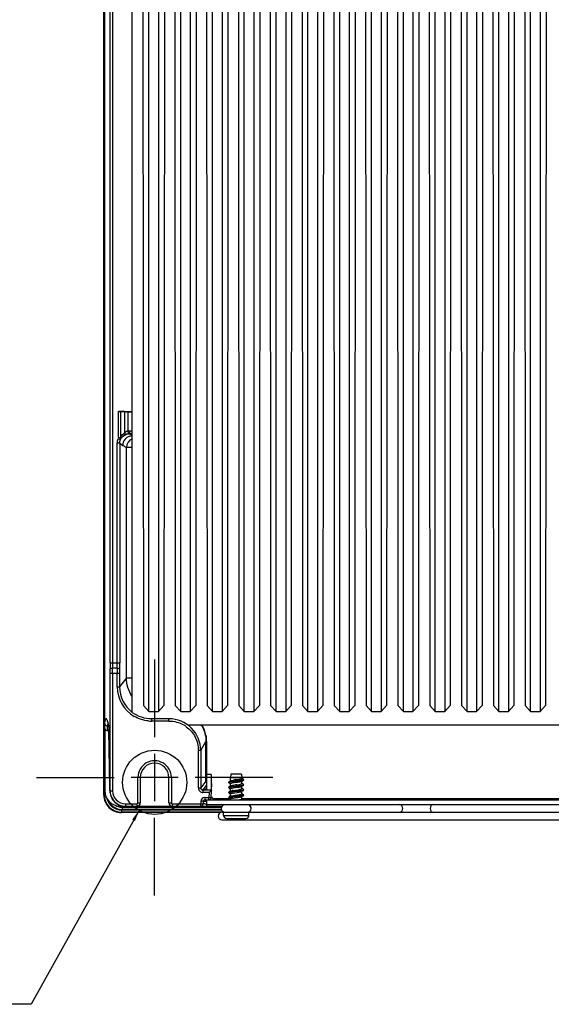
# Model space of a CAD drawing. Header units: inches. Extents: x 0 to 117, y 0 to 83.
# Tile 59 of 64: x 75.53 to 82.11, y 31.72 to 43.91. Entities that reach past the tile are written whole.
import ezdxf

# ---------------------------------------------------------------- set-up
doc = ezdxf.new("R2010")
doc.units = ezdxf.units.IN
doc.header["$LTSCALE"] = 6.431102
doc.header["$MEASUREMENT"] = 0
doc.linetypes.add('CENTER', pattern=[0.6, 0.375, -0.075, 0.075, -0.075])
doc.layers.get('0').update_dxf_attribs({"linetype": 'CONTINUOUS'})
doc.layers.add('DEFAULT_1', color=7, linetype='CENTER')
doc.styles.get("Standard").update_dxf_attribs({"font": 'txt', "width": 0.8})
doc.dimstyles.get("Standard").update_dxf_attribs({"dimtxt": 0.78125, "dimasz": 0.14, "dimexe": 0.18, "dimexo": 0.0625, "dimgap": 0.09, "dimtad": 1, "dimdec": 3, "dimzin": 4, "dimdsep": 46, "dimtxsty": 'STANDARD', "dimblk": '_FILLED', "dimblk1": '_FILLED', "dimblk2": '_FILLED', "dimcen": 0.09, "dimadec": 0, "dimazin": 0, "dimtp": 0.001, "dimtm": 0.001, "dimtfac": 1, "dimtdec": 3, "dimtofl": 0, "dimtmove": 0, "dimatfit": 3, "dimldrblk": '_FILLED', "dimfxl": 1, "dimtolj": 1, "dimtzin": 4, "dimarcsym": 0})

# ---------------------------------------------------------------- blocks, each defined once
blk = doc.blocks.new('_FILLED')
at = {"color": 0, "linetype": 'BYBLOCK'}
blk.add_solid([(0, 0), (-1, 0.143), (-1, -0.143)], dxfattribs=at)

msp = doc.modelspace()

# ---------------------------------------------------------------- linework, layer by layer
at = {"color": 7, "linetype": 'CONTINUOUS'}
for p, q in [((76.57, 41.684), (76.57, 52.811)), ((76.575, 41.995), (76.575, 52.612)), ((76.58, 51.398), (76.58, 35.162)), ((76.648, 35.948), (76.648, 50.988)), ((76.678, 50.988), (76.678, 35.948)), ((76.924, 35.337), (76.924, 49.441)), ((77.052, 49.441), (77.061, 35.42)), ((77.129, 35.347), (77.129, 49.358)), ((77.247, 49.358), (77.247, 35.347)), ((77.324, 49.441), (77.315, 35.42)), ((77.446, 49.441), (77.455, 35.42)), ((77.523, 35.347), (77.523, 49.358)), ((77.641, 49.358), (77.641, 35.347)), ((77.717, 49.441), (77.709, 35.42)), ((77.84, 49.441), (77.849, 35.42)), ((77.916, 35.347), (77.916, 49.358)), ((78.035, 49.358), (78.035, 35.347)), ((78.111, 49.441), (78.102, 35.42)), ((78.234, 49.441), (78.242, 35.42)), ((78.31, 35.347), (78.31, 49.358)), ((78.428, 49.358), (78.428, 35.347)), ((78.505, 49.441), (78.496, 35.42)), ((78.627, 49.441), (78.636, 35.42)), ((78.704, 35.347), (78.704, 49.358)), ((78.822, 49.358), (78.822, 35.347)), ((78.899, 49.441), (78.89, 35.42)), ((79.021, 49.441), (79.03, 35.42)), ((79.098, 35.347), (79.098, 49.358)), ((79.216, 49.358), (79.216, 35.347)), ((79.292, 49.441), (79.283, 35.42)), ((79.415, 49.441), (79.424, 35.42)), ((79.491, 35.347), (79.491, 49.358)), ((79.609, 49.358), (79.609, 35.347)), ((79.686, 49.441), (79.677, 35.42)), ((79.808, 49.441), (79.817, 35.42)), ((79.885, 35.347), (79.885, 49.358)), ((80.003, 49.358), (80.003, 35.347)), ((80.08, 49.441), (80.071, 35.42)), ((80.202, 49.441), (80.211, 35.42)), ((80.279, 35.347), (80.279, 49.358)), ((80.397, 49.358), (80.397, 35.347)), ((80.473, 49.441), (80.465, 35.42)), ((80.596, 49.441), (80.605, 35.42)), ((80.672, 35.347), (80.672, 49.358)), ((80.79, 49.358), (80.79, 35.347)), ((80.867, 49.441), (80.858, 35.42)), ((80.989, 49.441), (80.998, 35.42)), ((81.066, 35.347), (81.066, 49.358)), ((81.184, 49.358), (81.184, 35.347)), ((81.261, 49.441), (81.252, 35.42)), ((81.383, 49.441), (81.392, 35.42)), ((81.46, 35.347), (81.46, 49.358)), ((81.578, 49.358), (81.578, 35.347)), ((81.654, 49.441), (81.646, 35.42)), ((81.777, 49.441), (81.786, 35.42)), ((81.853, 35.347), (81.853, 49.358)), ((81.972, 49.358), (81.972, 35.347)), ((82.048, 49.441), (82.039, 35.42)), ((76.575, 41.967), (76.57, 41.684)), ((76.575, 41.995), (76.58, 41.995)), ((76.575, 41.995), (76.575, 41.967)), ((76.575, 34.319), (76.575, 41.856)), ((76.575, 41.856), (76.58, 41.854)), ((76.57, 41.682), (76.57, 41.684)), ((76.57, 41.571), (76.572, 41.684)), ((76.57, 41.574), (76.57, 41.573)), ((76.57, 34.314), (76.57, 41.571)), ((76.752, 38.735), (76.752, 39.059)), ((76.752, 39.059), (76.924, 39.059)), ((76.776, 39.059), (76.776, 38.735)), ((76.831, 39.057), (76.776, 39.059)), ((76.831, 38.795), (76.831, 39.057)), ((76.869, 39.056), (76.869, 38.82)), ((76.869, 39.056), (76.924, 39.056)), ((76.752, 38.735), (76.776, 38.735)), ((76.869, 38.82), (76.874, 38.781)), ((76.889, 38.821), (76.889, 38.782)), ((76.889, 38.821), (76.924, 38.821)), ((76.924, 38.758), (76.889, 38.782)), ((76.924, 38.782), (76.889, 38.782)), ((76.738, 35.948), (76.738, 38.666)), ((76.768, 38.666), (76.738, 38.666)), ((76.749, 38.722), (76.777, 38.711)), ((76.768, 38.666), (76.806, 38.64)), ((76.768, 38.666), (76.768, 35.948)), ((76.924, 38.613), (76.85, 38.613)), ((76.85, 35.764), (76.85, 38.613)), ((76.648, 35.948), (76.768, 35.948)), ((76.767, 35.819), (76.649, 35.819)), ((76.649, 34.365), (76.649, 35.819)), ((76.738, 35.883), (76.678, 35.883)), ((76.678, 35.819), (76.678, 34.365)), ((76.737, 35.653), (76.737, 35.819)), ((76.767, 35.819), (76.767, 35.653)), ((76.85, 35.764), (76.767, 35.653)), ((76.85, 35.764), (76.924, 35.764)), ((76.737, 35.653), (76.767, 35.653)), ((77.061, 35.42), (77.129, 35.347)), ((77.247, 35.347), (77.315, 35.42)), ((77.455, 35.42), (77.523, 35.347)), ((77.641, 35.347), (77.709, 35.42)), ((77.849, 35.42), (77.916, 35.347)), ((78.035, 35.347), (78.102, 35.42)), ((78.242, 35.42), (78.31, 35.347)), ((78.428, 35.347), (78.496, 35.42)), ((78.636, 35.42), (78.704, 35.347)), ((78.822, 35.347), (78.89, 35.42)), ((79.03, 35.42), (79.098, 35.347)), ((79.216, 35.347), (79.283, 35.42)), ((79.424, 35.42), (79.491, 35.347)), ((79.609, 35.347), (79.677, 35.42)), ((79.817, 35.42), (79.885, 35.347)), ((80.003, 35.347), (80.071, 35.42)), ((80.211, 35.42), (80.279, 35.347)), ((80.397, 35.347), (80.465, 35.42)), ((80.605, 35.42), (80.672, 35.347)), ((80.79, 35.347), (80.858, 35.42)), ((80.998, 35.42), (81.066, 35.347)), ((81.184, 35.347), (81.252, 35.42)), ((81.392, 35.42), (81.46, 35.347)), ((81.578, 35.347), (81.646, 35.42)), ((81.786, 35.42), (81.853, 35.347)), ((81.972, 35.347), (82.039, 35.42)), ((77.16, 35.259), (77.377, 35.259)), ((77.16, 35.259), (77.16, 35.229)), ((77.377, 35.229), (77.16, 35.229)), ((77.377, 35.229), (77.377, 35.259)), ((76.582, 35.136), (76.583, 34.365)), ((76.618, 35.109), (76.618, 35.169)), ((76.634, 35.108), (76.618, 35.109)), ((76.631, 35.159), (76.632, 35.15)), ((76.632, 35.155), (76.632, 35.15)), ((76.633, 35.143), (76.633, 35.14)), ((76.633, 35.14), (76.633, 35.135)), ((76.633, 35.135), (76.633, 35.128)), ((76.633, 35.128), (76.634, 35.118)), ((76.634, 35.118), (76.634, 35.107)), ((76.646, 34.42), (76.634, 35.107)), ((76.634, 35.098), (76.634, 35.098)), ((77.61, 35.182), (83.035, 35.182)), ((77.771, 34.865), (77.835, 34.977)), ((77.84, 34.977), (77.835, 34.977)), ((77.835, 34.484), (77.835, 34.977)), ((77.838, 34.977), (77.838, 34.485)), ((77.84, 34.977), (77.84, 34.57)), ((77.771, 34.865), (77.741, 34.865)), ((77.741, 34.401), (77.741, 34.865)), ((77.771, 34.865), (77.771, 34.401)), ((77.2, 34.823), (77.2, 34.238)), ((76.993, 34.531), (76.908, 34.531)), ((77.023, 34.531), (76.993, 34.531)), ((76.993, 34.216), (76.993, 34.531)), ((77.377, 34.531), (77.023, 34.531)), ((77.023, 34.531), (77.023, 34.216)), ((77.407, 34.531), (77.377, 34.531)), ((77.377, 34.216), (77.377, 34.531)), ((77.492, 34.531), (77.407, 34.531)), ((77.407, 34.531), (77.407, 34.216)), ((77.835, 34.484), (77.771, 34.401)), ((77.901, 34.57), (77.842, 34.57)), ((77.842, 34.57), (77.842, 34.379)), ((77.901, 34.57), (77.901, 34.379)), ((78.117, 34.474), (78.117, 34.468)), ((78.131, 34.483), (78.119, 34.476)), ((78.141, 34.489), (78.131, 34.483)), ((78.145, 34.573), (78.139, 34.526)), ((78.28, 34.526), (78.139, 34.526)), ((78.139, 34.489), (78.139, 34.526)), ((78.14, 34.481), (78.159, 34.484)), ((78.141, 34.489), (78.142, 34.49)), ((78.275, 34.573), (78.145, 34.573)), ((78.158, 34.495), (78.175, 34.498)), ((78.159, 34.484), (78.195, 34.488)), ((78.195, 34.488), (78.22, 34.491)), ((78.203, 34.483), (78.216, 34.485)), ((78.207, 34.471), (78.218, 34.472)), ((78.228, 34.474), (78.247, 34.477)), ((78.262, 34.511), (78.27, 34.513)), ((78.27, 34.513), (78.274, 34.514)), ((78.271, 34.482), (78.274, 34.483)), ((78.274, 34.514), (78.289, 34.514)), ((78.274, 34.483), (78.278, 34.484)), ((78.275, 34.573), (78.28, 34.526)), ((78.278, 34.484), (78.287, 34.489)), ((78.28, 34.514), (78.28, 34.526)), ((78.28, 34.458), (78.28, 34.484)), ((78.287, 34.489), (78.301, 34.498)), ((78.301, 34.507), (78.289, 34.514)), ((78.3, 34.497), (78.301, 34.498)), ((78.301, 34.498), (78.302, 34.499)), ((78.302, 34.505), (78.302, 34.506)), ((78.302, 34.499), (78.302, 34.5)), ((76.646, 34.42), (76.646, 34.421)), ((76.649, 34.365), (76.678, 34.365)), ((77.741, 34.401), (77.771, 34.401)), ((77.798, 34.373), (77.842, 34.43)), ((77.904, 34.373), (77.798, 34.373)), ((77.798, 34.373), (77.798, 34.344)), ((77.825, 34.38), (77.825, 34.388)), ((77.846, 34.379), (77.884, 34.379)), ((77.881, 34.351), (77.874, 34.344)), ((77.906, 34.458), (77.901, 34.458)), ((77.901, 34.284), (77.906, 34.458)), ((78.117, 34.411), (78.117, 34.405)), ((78.119, 34.403), (78.118, 34.404)), ((78.118, 34.349), (78.119, 34.35)), ((78.119, 34.466), (78.133, 34.458)), ((78.131, 34.42), (78.119, 34.413)), ((78.131, 34.357), (78.119, 34.35)), ((78.141, 34.426), (78.131, 34.42)), ((78.141, 34.363), (78.131, 34.357)), ((78.133, 34.458), (78.141, 34.453)), ((78.138, 34.355), (78.157, 34.358)), ((78.139, 34.426), (78.139, 34.453)), ((78.139, 34.363), (78.139, 34.39)), ((78.14, 34.36), (78.139, 34.361)), ((78.14, 34.457), (78.143, 34.459)), ((78.141, 34.426), (78.144, 34.428)), ((78.141, 34.418), (78.16, 34.421)), ((78.141, 34.363), (78.143, 34.364)), ((78.157, 34.358), (78.193, 34.362)), ((78.157, 34.352), (78.193, 34.356)), ((78.158, 34.4), (78.175, 34.403)), ((78.16, 34.421), (78.197, 34.425)), ((78.161, 34.415), (78.197, 34.419)), ((78.171, 34.434), (78.19, 34.437)), ((78.175, 34.403), (78.195, 34.406)), ((78.177, 34.372), (78.197, 34.375)), ((78.193, 34.362), (78.232, 34.366)), ((78.193, 34.356), (78.231, 34.36)), ((78.195, 34.406), (78.227, 34.41)), ((78.197, 34.425), (78.21, 34.427)), ((78.197, 34.419), (78.21, 34.421)), ((78.197, 34.375), (78.229, 34.38)), ((78.21, 34.427), (78.223, 34.428)), ((78.21, 34.421), (78.223, 34.422)), ((78.222, 34.442), (78.242, 34.445)), ((78.223, 34.347), (78.243, 34.35)), ((78.227, 34.41), (78.246, 34.413)), ((78.229, 34.38), (78.248, 34.383)), ((78.273, 34.356), (78.277, 34.358)), ((78.277, 34.358), (78.278, 34.358)), ((78.28, 34.395), (78.28, 34.421)), ((78.28, 34.332), (78.28, 34.358)), ((78.298, 34.434), (78.301, 34.435)), ((78.302, 34.444), (78.301, 34.444)), ((78.302, 34.38), (78.301, 34.381)), ((78.301, 34.372), (78.302, 34.373)), ((76.575, 34.319), (76.57, 34.314)), ((76.575, 34.319), (76.589, 34.319)), ((77.772, 34.237), (77.771, 34.206)), ((77.802, 34.236), (77.772, 34.237)), ((77.874, 34.344), (77.798, 34.344)), ((77.802, 34.236), (77.801, 34.205)), ((77.821, 34.284), (77.872, 34.284)), ((77.821, 34.284), (77.821, 34.255)), ((77.821, 34.255), (83.059, 34.255)), ((77.834, 34.236), (77.841, 34.236)), ((77.842, 34.255), (77.842, 34.196)), ((77.874, 34.344), (77.872, 34.284)), ((77.872, 34.284), (77.901, 34.284)), ((77.872, 34.255), (77.872, 34.284)), ((78.14, 34.265), (77.926, 34.265)), ((77.94, 34.265), (77.94, 34.258)), ((78.117, 34.348), (78.117, 34.342)), ((78.117, 34.286), (78.119, 34.287)), ((78.117, 34.285), (78.117, 34.279)), ((78.131, 34.294), (78.119, 34.287)), ((78.141, 34.3), (78.131, 34.294)), ((78.139, 34.3), (78.139, 34.327)), ((78.139, 34.292), (78.154, 34.294)), ((78.139, 34.286), (78.154, 34.288)), ((78.14, 34.265), (78.139, 34.266)), ((78.139, 34.255), (78.139, 34.264)), ((78.141, 34.3), (78.142, 34.301)), ((78.141, 34.268), (78.144, 34.27)), ((78.142, 34.301), (78.146, 34.303)), ((78.144, 34.27), (78.148, 34.271)), ((78.158, 34.306), (78.175, 34.309)), ((78.17, 34.276), (78.189, 34.279)), ((78.172, 34.339), (78.192, 34.342)), ((78.175, 34.309), (78.195, 34.312)), ((78.189, 34.298), (78.227, 34.303)), ((78.19, 34.293), (78.228, 34.297)), ((78.192, 34.342), (78.223, 34.347)), ((78.195, 34.312), (78.227, 34.316)), ((78.199, 34.28), (78.22, 34.284)), ((78.227, 34.316), (78.246, 34.319)), ((78.227, 34.303), (78.263, 34.307)), ((78.228, 34.297), (78.264, 34.301)), ((78.231, 34.285), (78.25, 34.288)), ((78.263, 34.307), (78.28, 34.309)), ((78.264, 34.301), (78.28, 34.304)), ((78.271, 34.293), (78.276, 34.294)), ((78.276, 34.294), (78.278, 34.295)), ((78.28, 34.269), (78.28, 34.295)), ((82.577, 34.265), (78.284, 34.265)), ((78.295, 34.259), (78.298, 34.26)), ((78.299, 34.308), (78.301, 34.309)), ((78.299, 34.261), (78.301, 34.261)), ((78.302, 34.318), (78.301, 34.318)), ((78.301, 34.309), (78.302, 34.309)), ((76.772, 34.176), (76.834, 34.176)), ((76.791, 34.13), (78.029, 34.13)), ((76.791, 34.13), (76.791, 34.103)), ((76.804, 34.167), (76.8, 34.163)), ((76.8, 34.163), (78.025, 34.163)), ((76.8, 34.163), (76.8, 34.135)), ((78.025, 34.135), (76.801, 34.135)), ((76.804, 34.176), (76.804, 34.167)), ((78.029, 34.167), (76.804, 34.167)), ((76.838, 34.206), (76.983, 34.206)), ((76.838, 34.206), (76.838, 34.176)), ((76.838, 34.176), (78.034, 34.176)), ((76.983, 34.176), (76.983, 34.206)), ((76.993, 34.216), (77.023, 34.216)), ((77.377, 34.216), (77.407, 34.216)), ((77.416, 34.206), (77.771, 34.206)), ((77.416, 34.206), (77.416, 34.176)), ((77.771, 34.206), (77.801, 34.205)), ((77.771, 34.176), (77.771, 34.206)), ((77.84, 34.205), (77.84, 34.177)), ((77.842, 34.196), (83.039, 34.196)), ((76.786, 34.098), (76.791, 34.103)), ((78.016, 34.098), (76.786, 34.098)), ((78.052, 34.103), (76.791, 34.103)), ((78.033, 34.101), (82.828, 34.101)), ((78.033, 34.006), (82.848, 34.006)), ((78.052, 34.062), (78.052, 34.101)), ((78.052, 34.062), (78.367, 34.062)), ((78.092, 34.022), (78.328, 34.022)), ((78.367, 34.062), (78.367, 34.101))]:
    msp.add_line(p, q, dxfattribs=at)
for points in [[(76.578, 41.866), (76.577, 41.864), (76.576, 41.863), (76.576, 41.862), (76.576, 41.861), (76.575, 41.86), (76.575, 41.859), (76.575, 41.858), (76.575, 41.857), (76.575, 41.856), (76.575, 41.856), (76.575, 41.855), (76.575, 41.854), (76.575, 41.854)], [(76.575, 41.855), (76.575, 41.855), (76.575, 41.856), (76.575, 41.856), (76.575, 41.856)], [(76.58, 41.869), (76.58, 41.869), (76.579, 41.868), (76.578, 41.867), (76.578, 41.866)], [(76.615, 35.228), (76.615, 35.229), (76.616, 35.227), (76.617, 35.222), (76.619, 35.215), (76.621, 35.207)], [(76.621, 35.207), (76.624, 35.197), (76.626, 35.186), (76.629, 35.173), (76.631, 35.159)], [(76.632, 35.15), (76.632, 35.15), (76.632, 35.149), (76.632, 35.148), (76.633, 35.147), (76.633, 35.146), (76.633, 35.145), (76.633, 35.143)], [(78.119, 34.403), (78.131, 34.396), (78.138, 34.392)], [(78.278, 34.421), (78.289, 34.428), (78.296, 34.432)], [(78.278, 34.358), (78.289, 34.365), (78.296, 34.369)], [(78.301, 34.381), (78.289, 34.389), (78.281, 34.393)], [(78.301, 34.444), (78.289, 34.452), (78.281, 34.456)], [(78.119, 34.34), (78.131, 34.333), (78.138, 34.329)], [(78.119, 34.277), (78.131, 34.27), (78.139, 34.265)], [(78.278, 34.295), (78.288, 34.301), (78.296, 34.306)], [(78.301, 34.318), (78.289, 34.326), (78.281, 34.33)], [(78.297, 34.258), (78.282, 34.267), (78.281, 34.267)]]:
    msp.add_lwpolyline(points, dxfattribs=at)
msp.add_circle((77.201, 34.471), 0.397, dxfattribs=at)
for centre, radius, start, end in [((76.924, 38.64), 0.118, 105.4716, 179.9676), ((76.922, 38.651), 0.17, 122.1746, 125.3916), ((76.917, 38.721), 0.113, 136.4124, 138.8267), ((76.891, 38.652), 0.13, 100.5214, 106.5662), ((76.889, 38.66), 0.122, 97.2247, 100.5506), ((77.107, 39.092), 0.543, 236.3503, 241.7861), ((76.969, 38.613), 0.118, 111.9876, 179.9898), ((83.526, 35.946), 6.878, 179.9808, 180.6182), ((81.619, 35.946), 4.941, 179.9822, 180.7292), ((72.125, 35.946), 4.613, 359.2188, 0.019), ((70.35, 35.946), 6.418, 359.3376, 0.0206), ((71.881, 35.82), 4.768, 359.985, 0.614), ((69.46, 35.821), 7.218, 359.9877, 0.499), ((83.477, 35.821), 6.739, 179.4654, 180.0131), ((81.216, 35.82), 4.449, 179.3421, 180.0161), ((77.16, 35.652), 0.423, 179.9752, 239.9725), ((77.16, 35.652), 0.394, 179.9843, 233.1349), ((77.16, 35.652), 0.423, 264.9112, 269.9817), ((77.377, 34.865), 0.393, 359.9949, 90.0048), ((76.619, 35.208), 0.0392, 258.746, 268.3892), ((74.677, 35.069), 1.958, 1.1601, 1.6637), ((73.84, 35.051), 2.795, 0.977, 1.1797), ((77.376, 34.864), 0.366, 53.7794, 59.9286), ((77.442, 34.977), 0.393, 27.97, 31.4764), ((77.438, 34.976), 0.404, 11.044, 30.8289), ((77.2, 34.531), 0.207, 359.9978, 179.9988), ((77.2, 34.531), 0.177, 0, 180), ((78.185, 34.199), 0.28, 99.4886, 100.1784), ((78.201, 34.105), 0.376, 98.6484, 99.4781), ((78.232, 33.9), 0.582, 97.632, 98.6254), ((78.284, 33.51), 0.976, 96.9945, 97.6503), ((78.409, 32.481), 2.013, 96.2555, 96.9592), ((78.317, 33.625), 0.884, 98.6289, 99.2624), ((78.418, 32.96), 1.557, 98.2566, 98.6376), ((78.843, 28.576), 5.942, 96.1807, 96.3066), ((79.253, 27.169), 7.407, 98.0469, 98.2132), ((77.784, 37.539), 3.066, 278.0929, 278.2922), ((77.564, 40.506), 6.057, 276.181, 276.3043), ((77.855, 37.009), 2.562, 278.1289, 278.3635), ((77.711, 39.172), 4.708, 276.2008, 276.3535), ((78.006, 36.521), 2.047, 276.2519, 276.942), ((77.967, 36.874), 2.397, 276.3505, 276.6408), ((76.772, 34.366), 0.189, 180.0908, 269.9475), ((72.461, 34.351), 4.185, 0.1978, 0.9575), ((76.84, 34.366), 0.193, 180.1965, 188.5931), ((76.839, 34.365), 0.19, 180.0657, 197.9624), ((76.838, 34.365), 0.159, 180.0072, 270.0182), ((77.798, 34.401), 0.0571, 179.9905, 269.9943), ((77.798, 34.401), 0.0275, 179.9183, 270.0562), ((78.203, 33.969), 0.385, 98.3212, 99.6625), ((78.216, 33.947), 0.471, 97.9749, 99.125), ((78.244, 33.691), 0.666, 97.4694, 98.35), ((78.261, 33.625), 0.797, 97.2338, 97.9974), ((78.227, 34.13), 0.34, 99.9877, 101.3595), ((78.229, 34.02), 0.356, 99.8773, 101.2072), ((78.24, 34.028), 0.412, 99.6107, 100.8069), ((78.268, 33.897), 0.577, 99.1074, 100.0078), ((78.274, 33.768), 0.612, 99.0431, 99.9035), ((78.333, 33.495), 0.983, 98.5518, 99.1221), ((78.448, 32.726), 1.761, 98.2238, 98.5592), ((78.744, 30.661), 3.816, 98.0141, 98.3385), ((78.818, 30.173), 4.341, 98.0861, 98.2261), ((77.542, 39.165), 4.772, 278.0661, 278.1959), ((77.93, 37.134), 2.722, 276.1823, 276.7104), ((77.934, 37.089), 2.682, 276.1866, 276.7203), ((78.148, 35.034), 0.597, 279.054, 279.93), ((78.154, 34.902), 0.559, 279.1481, 280.0758), ((76.791, 34.319), 0.217, 180.0059, 269.9941), ((76.791, 34.319), 0.189, 195.3557, 270.0044), ((76.835, 34.365), 0.189, 188.605, 270.0018), ((76.838, 34.365), 0.189, 198.0414, 251.9691), ((77.821, 34.235), 0.0492, 89.9998, 178.5002), ((77.821, 34.235), 0.0197, 90, 178.5), ((77.872, 34.284), 0.0295, 270, 358.5), ((77.96, 34.314), 0.0591, 197.863, 270), ((78.184, 34.024), 0.272, 99.4638, 100.2831), ((78.185, 34.014), 0.276, 99.4748, 100.1934), ((78.278, 33.38), 0.923, 97.0479, 97.7286), ((78.282, 33.343), 0.954, 97.0089, 97.6745), ((78.235, 33.897), 0.385, 99.7424, 100.9916), ((78.247, 33.894), 0.452, 99.47, 100.5698), ((78.397, 32.403), 1.907, 96.276, 97.0092), ((78.406, 32.323), 1.982, 96.262, 96.9707), ((78.493, 32.233), 2.068, 98.1697, 98.4595), ((77.921, 36.37), 2.107, 278.1723, 278.4565), ((78.184, 34.67), 0.388, 279.7437, 280.985), ((78.192, 34.6), 0.348, 279.9536, 281.3021), ((78.291, 34.281), 0.0225, 290.2509, 292.7968), ((76.801, 34.328), 0.165, 240.0134, 252.0003), ((76.805, 34.333), 0.166, 248.2677, 263.9584), ((76.801, 34.329), 0.167, 252.0732, 269.9426), ((76.838, 34.367), 0.19, 252.0433, 269.9347), ((76.804, 34.331), 0.165, 263.9625, 269.9863), ((76.983, 34.216), 0.0394, 270, 360), ((76.983, 34.216), 0.00984, 270.0004, 0.0021), ((77.416, 34.216), 0.0394, 180, 270), ((77.416, 34.216), 0.00984, 180.0002, 269.9998), ((77.771, 34.206), 0.0295, 270, 358.5), ((77.806, 35.947), 1.742, 270.4975, 271.145), ((78.072, 34.148), 0.0475, 108.1627, 265.7143), ((78.347, 34.148), 0.0475, 274.2857, 71.8373), ((78.033, 34.053), 0.0475, 90, 270), ((78.092, 34.062), 0.0394, 180, 270), ((78.328, 34.062), 0.0394, 270, 360)]:
    msp.add_arc(centre, radius, start, end, dxfattribs=at)
msp.add_ellipse((76.752, 39.058), major_axis=(0.0295, 0), ratio=0.026186, start_param=0.655696, end_param=1.570796, dxfattribs=at)
for points in [[(76.58, 41.958), (76.577, 41.96), (76.575, 41.963), (76.575, 41.967)], [(76.58, 41.869), (76.577, 41.865), (76.575, 41.86), (76.575, 41.856)], [(76.752, 38.735), (76.752, 38.731), (76.751, 38.726), (76.748, 38.723)], [(76.777, 38.711), (76.779, 38.718), (76.779, 38.727), (76.776, 38.735)], [(76.869, 38.82), (76.875, 38.821), (76.882, 38.822), (76.889, 38.821)], [(76.874, 38.781), (76.879, 38.782), (76.884, 38.782), (76.889, 38.781)], [(76.893, 38.754), (76.903, 38.757), (76.914, 38.758), (76.924, 38.758)], [(76.738, 38.666), (76.738, 38.685), (76.742, 38.704), (76.749, 38.722)], [(76.768, 38.666), (76.768, 38.681), (76.771, 38.697), (76.777, 38.711)], [(76.924, 35.534), (76.877, 35.6), (76.85, 35.684), (76.85, 35.764)], [(76.924, 35.337), (76.991, 35.288), (77.077, 35.259), (77.16, 35.259)], [(76.626, 35.19), (76.624, 35.199), (76.623, 35.208), (76.62, 35.217)], [(77.123, 35.231), (77.062, 35.236), (77.002, 35.256), (76.949, 35.286)], [(77.377, 35.229), (77.44, 35.229), (77.505, 35.212), (77.56, 35.181)], [(76.582, 35.136), (76.587, 35.122), (76.603, 35.109), (76.618, 35.109)], [(76.632, 35.156), (76.63, 35.167), (76.628, 35.178), (76.626, 35.19)], [(77.789, 35.162), (77.819, 35.105), (77.835, 35.04), (77.835, 34.977)], [(77.84, 34.977), (77.84, 35.002), (77.839, 35.028), (77.834, 35.053)], [(77.834, 35.053), (77.837, 35.028), (77.838, 35.002), (77.838, 34.977)], [(77.842, 34.466), (77.837, 34.471), (77.835, 34.478), (77.835, 34.484)], [(77.842, 34.472), (77.84, 34.476), (77.838, 34.48), (77.838, 34.485)], [(78.119, 34.476), (78.121, 34.477), (78.124, 34.478), (78.126, 34.478)], [(78.126, 34.478), (78.131, 34.48), (78.135, 34.48), (78.14, 34.481)], [(78.119, 34.413), (78.121, 34.414), (78.124, 34.415), (78.126, 34.415)], [(78.124, 34.352), (78.129, 34.353), (78.133, 34.354), (78.138, 34.355)], [(78.126, 34.415), (78.131, 34.417), (78.136, 34.418), (78.141, 34.418)], [(76.627, 34.245), (76.646, 34.205), (76.681, 34.17), (76.722, 34.152)], [(78.123, 34.289), (78.127, 34.29), (78.131, 34.291), (78.135, 34.291)], [(78.146, 34.303), (78.15, 34.304), (78.154, 34.305), (78.158, 34.306)], [(78.148, 34.271), (78.153, 34.273), (78.157, 34.274), (78.162, 34.274)], [(78.258, 34.29), (78.262, 34.29), (78.267, 34.291), (78.271, 34.293)], [(76.722, 34.152), (76.746, 34.141), (76.774, 34.135), (76.801, 34.135)], [(78.382, 34.116), (78.377, 34.109), (78.369, 34.102), (78.36, 34.101)], [(78.37, 34.193), (78.375, 34.19), (78.379, 34.185), (78.383, 34.18)]]:
    msp.add_open_spline(points, degree=3, dxfattribs=at)
for points, knots in [([(76.831, 39.057), (76.834, 39.057), (76.846, 39.057), (76.859, 39.056), (76.869, 39.056)], [0, 0, 0, 0, 0.200484, 1, 1, 1, 1]), ([(76.776, 38.735), (76.779, 38.741), (76.791, 38.762), (76.809, 38.78), (76.823, 38.79)], [0, 0, 0, 0, 0.273808, 1, 1, 1, 1]), ([(76.777, 38.711), (76.779, 38.717), (76.79, 38.737), (76.808, 38.754), (76.822, 38.762)], [0, 0, 0, 0, 0.291816, 1, 1, 1, 1]), ([(76.831, 38.795), (76.832, 38.792), (76.834, 38.78), (76.829, 38.767), (76.822, 38.762)], [0, 0, 0, 0, 0.285364, 1, 1, 1, 1]), ([(76.822, 38.762), (76.824, 38.764), (76.834, 38.769), (76.845, 38.774), (76.853, 38.777)], [0, 0, 0, 0, 0.202221, 1, 1, 1, 1]), ([(76.869, 38.82), (76.865, 38.819), (76.852, 38.815), (76.841, 38.806), (76.835, 38.799)], [0, 0, 0, 0, 0.268959, 1, 1, 1, 1]), ([(76.648, 35.871), (76.649, 35.875), (76.661, 35.883), (76.671, 35.883), (76.678, 35.883)], [0, 0, 0, 0, 0.36846, 1, 1, 1, 1]), ([(76.738, 35.883), (76.745, 35.883), (76.755, 35.882), (76.767, 35.875), (76.767, 35.871)], [0, 0, 0, 0, 0.630403, 1, 1, 1, 1]), ([(77.129, 35.347), (77.129, 35.345), (77.138, 35.347), (77.147, 35.345), (77.167, 35.346), (77.188, 35.345), (77.209, 35.346), (77.229, 35.345), (77.238, 35.347), (77.247, 35.345), (77.247, 35.347)], [0, 0, 0, 0, 0.038396, 0.146788, 0.308833, 0.499965, 0.691101, 0.853168, 0.961595, 1, 1, 1, 1]), ([(77.523, 35.347), (77.523, 35.345), (77.532, 35.347), (77.541, 35.345), (77.561, 35.346), (77.582, 35.345), (77.603, 35.346), (77.623, 35.345), (77.632, 35.347), (77.641, 35.345), (77.641, 35.347)], [0, 0, 0, 0, 0.038396, 0.146788, 0.308833, 0.499965, 0.691101, 0.853168, 0.961595, 1, 1, 1, 1]), ([(77.916, 35.347), (77.916, 35.345), (77.926, 35.347), (77.935, 35.345), (77.954, 35.346), (77.976, 35.345), (77.997, 35.346), (78.016, 35.345), (78.025, 35.347), (78.035, 35.345), (78.035, 35.347)], [0, 0, 0, 0, 0.038396, 0.146788, 0.308833, 0.499965, 0.691101, 0.853168, 0.961595, 1, 1, 1, 1]), ([(78.31, 35.347), (78.31, 35.345), (78.319, 35.347), (78.328, 35.345), (78.348, 35.346), (78.369, 35.345), (78.39, 35.346), (78.41, 35.345), (78.419, 35.347), (78.428, 35.345), (78.428, 35.347)], [0, 0, 0, 0, 0.038396, 0.146788, 0.308833, 0.499965, 0.691101, 0.853168, 0.961595, 1, 1, 1, 1]), ([(78.704, 35.347), (78.704, 35.345), (78.713, 35.347), (78.722, 35.345), (78.742, 35.346), (78.763, 35.345), (78.784, 35.346), (78.804, 35.345), (78.813, 35.347), (78.822, 35.345), (78.822, 35.347)], [0, 0, 0, 0, 0.038396, 0.146788, 0.308833, 0.499965, 0.691101, 0.853168, 0.961595, 1, 1, 1, 1]), ([(79.098, 35.347), (79.098, 35.345), (79.107, 35.347), (79.116, 35.345), (79.136, 35.346), (79.157, 35.345), (79.178, 35.346), (79.197, 35.345), (79.206, 35.347), (79.216, 35.345), (79.216, 35.347)], [0, 0, 0, 0, 0.038396, 0.146788, 0.308833, 0.499965, 0.691101, 0.853168, 0.961595, 1, 1, 1, 1]), ([(79.491, 35.347), (79.491, 35.345), (79.501, 35.347), (79.51, 35.345), (79.529, 35.346), (79.55, 35.345), (79.571, 35.346), (79.591, 35.345), (79.6, 35.347), (79.609, 35.345), (79.609, 35.347)], [0, 0, 0, 0, 0.038396, 0.146788, 0.308833, 0.499965, 0.691101, 0.853168, 0.961595, 1, 1, 1, 1]), ([(79.885, 35.347), (79.885, 35.345), (79.894, 35.347), (79.903, 35.345), (79.923, 35.346), (79.944, 35.345), (79.965, 35.346), (79.985, 35.345), (79.994, 35.347), (80.003, 35.345), (80.003, 35.347)], [0, 0, 0, 0, 0.038396, 0.146788, 0.308833, 0.499965, 0.691101, 0.853168, 0.961595, 1, 1, 1, 1]), ([(80.279, 35.347), (80.279, 35.345), (80.288, 35.347), (80.297, 35.345), (80.317, 35.346), (80.338, 35.345), (80.359, 35.346), (80.378, 35.345), (80.388, 35.347), (80.397, 35.345), (80.397, 35.347)], [0, 0, 0, 0, 0.038396, 0.146788, 0.308833, 0.499965, 0.691101, 0.853168, 0.961595, 1, 1, 1, 1]), ([(80.672, 35.347), (80.672, 35.345), (80.682, 35.347), (80.691, 35.345), (80.71, 35.346), (80.731, 35.345), (80.752, 35.346), (80.772, 35.345), (80.781, 35.347), (80.79, 35.345), (80.79, 35.347)], [0, 0, 0, 0, 0.038396, 0.146788, 0.308833, 0.499965, 0.691101, 0.853168, 0.961595, 1, 1, 1, 1]), ([(81.066, 35.347), (81.066, 35.345), (81.075, 35.347), (81.084, 35.345), (81.104, 35.346), (81.125, 35.345), (81.146, 35.346), (81.166, 35.345), (81.175, 35.347), (81.184, 35.345), (81.184, 35.347)], [0, 0, 0, 0, 0.038396, 0.146788, 0.308833, 0.499965, 0.691101, 0.853168, 0.961595, 1, 1, 1, 1]), ([(81.46, 35.347), (81.46, 35.345), (81.469, 35.347), (81.478, 35.345), (81.498, 35.346), (81.519, 35.345), (81.54, 35.346), (81.56, 35.345), (81.569, 35.347), (81.578, 35.345), (81.578, 35.347)], [0, 0, 0, 0, 0.038396, 0.146788, 0.308833, 0.499965, 0.691101, 0.853168, 0.961595, 1, 1, 1, 1]), ([(81.853, 35.347), (81.853, 35.345), (81.863, 35.347), (81.872, 35.345), (81.891, 35.346), (81.913, 35.345), (81.934, 35.346), (81.953, 35.345), (81.962, 35.347), (81.972, 35.345), (81.972, 35.347)], [0, 0, 0, 0, 0.038396, 0.146788, 0.308833, 0.499965, 0.691101, 0.853168, 0.961595, 1, 1, 1, 1]), ([(76.62, 35.217), (76.619, 35.223), (76.616, 35.233), (76.611, 35.245), (76.607, 35.254), (76.596, 35.258), (76.586, 35.234), (76.582, 35.22), (76.58, 35.208)], [0, 0, 0, 0, 0.188464, 0.325029, 0.413217, 0.467407, 0.634751, 1, 1, 1, 1]), ([(76.58, 35.208), (76.58, 35.199), (76.586, 35.181), (76.603, 35.171), (76.612, 35.17)], [0, 0, 0, 0, 0.498761, 1, 1, 1, 1]), ([(76.58, 35.162), (76.58, 35.159), (76.58, 35.15), (76.581, 35.142), (76.582, 35.136)], [0, 0, 0, 0, 0.35736, 1, 1, 1, 1]), ([(76.618, 35.169), (76.619, 35.171), (76.621, 35.179), (76.623, 35.188), (76.625, 35.193)], [0, 0, 0, 0, 0.281411, 1, 1, 1, 1]), ([(76.632, 35.156), (76.632, 35.154), (76.633, 35.144), (76.633, 35.134), (76.634, 35.126)], [0, 0, 0, 0, 0.137358, 1, 1, 1, 1]), ([(77.592, 35.159), (77.638, 35.126), (77.715, 35.036), (77.741, 34.922), (77.741, 34.865)], [0, 0, 0, 0, 0.499987, 1, 1, 1, 1]), ([(77.835, 34.484), (77.835, 34.484), (77.836, 34.484), (77.837, 34.485), (77.838, 34.485)], [0, 0, 0, 0, 0.295016, 1, 1, 1, 1]), ([(78.117, 34.474), (78.117, 34.475), (78.118, 34.475), (78.118, 34.476), (78.119, 34.476)], [0, 0, 0, 0, 0.417534, 1, 1, 1, 1]), ([(78.117, 34.468), (78.117, 34.47), (78.126, 34.472), (78.131, 34.474), (78.136, 34.475)], [0, 0, 0, 0, 0.288266, 1, 1, 1, 1]), ([(78.14, 34.485), (78.14, 34.486), (78.139, 34.486), (78.139, 34.487), (78.139, 34.487)], [0, 0, 0, 0, 0.559275, 1, 1, 1, 1]), ([(78.142, 34.49), (78.143, 34.49), (78.148, 34.492), (78.154, 34.494), (78.158, 34.495)], [0, 0, 0, 0, 0.180072, 1, 1, 1, 1]), ([(78.226, 34.505), (78.23, 34.506), (78.242, 34.507), (78.254, 34.509), (78.262, 34.511)], [0, 0, 0, 0, 0.280259, 1, 1, 1, 1]), ([(78.244, 34.494), (78.248, 34.494), (78.26, 34.495), (78.272, 34.497), (78.28, 34.498)], [0, 0, 0, 0, 0.280379, 1, 1, 1, 1]), ([(78.247, 34.477), (78.25, 34.477), (78.258, 34.478), (78.266, 34.48), (78.271, 34.482)], [0, 0, 0, 0, 0.295966, 1, 1, 1, 1]), ([(78.254, 34.489), (78.261, 34.49), (78.27, 34.491), (78.278, 34.492), (78.28, 34.493)], [0, 0, 0, 0, 0.778775, 1, 1, 1, 1]), ([(78.28, 34.487), (78.28, 34.487), (78.28, 34.488), (78.279, 34.488), (78.279, 34.489)], [0, 0, 0, 0, 0.42552, 1, 1, 1, 1]), ([(78.28, 34.498), (78.285, 34.499), (78.292, 34.501), (78.301, 34.503), (78.302, 34.505)], [0, 0, 0, 0, 0.670211, 1, 1, 1, 1]), ([(78.28, 34.493), (78.283, 34.493), (78.289, 34.494), (78.296, 34.495), (78.3, 34.497)], [0, 0, 0, 0, 0.332787, 1, 1, 1, 1]), ([(78.302, 34.506), (78.302, 34.506), (78.302, 34.507), (78.301, 34.507), (78.301, 34.507)], [0, 0, 0, 0, 0.425262, 1, 1, 1, 1]), ([(77.842, 34.388), (77.838, 34.388), (77.834, 34.387), (77.825, 34.389), (77.825, 34.388)], [0, 0, 0, 0, 0.72185, 1, 1, 1, 1]), ([(77.825, 34.38), (77.825, 34.379), (77.829, 34.38), (77.834, 34.379), (77.841, 34.379), (77.846, 34.379)], [0, 0, 0, 0, 0.077972, 0.295997, 1, 1, 1, 1]), ([(77.904, 34.373), (77.903, 34.372), (77.895, 34.365), (77.888, 34.358), (77.881, 34.351)], [0, 0, 0, 0, 0.103081, 1, 1, 1, 1]), ([(77.884, 34.379), (77.889, 34.379), (77.896, 34.38), (77.901, 34.379), (77.904, 34.379), (77.904, 34.379)], [0, 0, 0, 0, 0.704797, 0.922389, 1, 1, 1, 1]), ([(78.119, 34.466), (78.118, 34.466), (78.118, 34.467), (78.117, 34.467), (78.117, 34.467)], [0, 0, 0, 0, 0.567952, 1, 1, 1, 1]), ([(78.117, 34.411), (78.117, 34.411), (78.118, 34.412), (78.118, 34.413), (78.119, 34.413)], [0, 0, 0, 0, 0.403244, 1, 1, 1, 1]), ([(78.117, 34.405), (78.117, 34.407), (78.129, 34.41), (78.135, 34.411), (78.141, 34.412)], [0, 0, 0, 0, 0.284346, 1, 1, 1, 1]), ([(78.118, 34.404), (78.118, 34.404), (78.117, 34.404), (78.117, 34.405), (78.117, 34.405)], [0, 0, 0, 0, 0.547684, 1, 1, 1, 1]), ([(78.119, 34.35), (78.119, 34.35), (78.121, 34.351), (78.123, 34.352), (78.124, 34.352)], [0, 0, 0, 0, 0.419775, 1, 1, 1, 1]), ([(78.139, 34.455), (78.139, 34.456), (78.14, 34.456), (78.14, 34.457), (78.14, 34.457)], [0, 0, 0, 0, 0.430855, 1, 1, 1, 1]), ([(78.139, 34.392), (78.139, 34.392), (78.139, 34.393), (78.14, 34.394), (78.14, 34.394)], [0, 0, 0, 0, 0.446411, 1, 1, 1, 1]), ([(78.14, 34.394), (78.14, 34.394), (78.141, 34.395), (78.142, 34.395), (78.143, 34.395)], [0, 0, 0, 0, 0.442572, 1, 1, 1, 1]), ([(78.143, 34.459), (78.144, 34.459), (78.15, 34.461), (78.155, 34.462), (78.16, 34.463)], [0, 0, 0, 0, 0.185478, 1, 1, 1, 1]), ([(78.143, 34.395), (78.143, 34.396), (78.149, 34.398), (78.154, 34.399), (78.158, 34.4)], [0, 0, 0, 0, 0.181756, 1, 1, 1, 1]), ([(78.143, 34.364), (78.144, 34.365), (78.15, 34.367), (78.156, 34.368), (78.16, 34.369)], [0, 0, 0, 0, 0.187173, 1, 1, 1, 1]), ([(78.144, 34.428), (78.145, 34.428), (78.151, 34.43), (78.157, 34.431), (78.162, 34.432)], [0, 0, 0, 0, 0.191667, 1, 1, 1, 1]), ([(78.231, 34.36), (78.236, 34.361), (78.252, 34.363), (78.269, 34.365), (78.28, 34.367)], [0, 0, 0, 0, 0.282984, 1, 1, 1, 1]), ([(78.232, 34.366), (78.236, 34.367), (78.252, 34.369), (78.269, 34.371), (78.28, 34.372)], [0, 0, 0, 0, 0.282948, 1, 1, 1, 1]), ([(78.246, 34.413), (78.249, 34.414), (78.258, 34.416), (78.268, 34.417), (78.274, 34.419)], [0, 0, 0, 0, 0.308417, 1, 1, 1, 1]), ([(78.248, 34.431), (78.251, 34.431), (78.262, 34.433), (78.273, 34.434), (78.28, 34.435)], [0, 0, 0, 0, 0.27912, 1, 1, 1, 1]), ([(78.248, 34.425), (78.251, 34.425), (78.262, 34.427), (78.273, 34.428), (78.28, 34.43)], [0, 0, 0, 0, 0.279067, 1, 1, 1, 1]), ([(78.248, 34.383), (78.256, 34.384), (78.266, 34.386), (78.278, 34.389), (78.28, 34.392)], [0, 0, 0, 0, 0.673563, 1, 1, 1, 1]), ([(78.251, 34.446), (78.258, 34.447), (78.267, 34.45), (78.279, 34.452), (78.28, 34.455)], [0, 0, 0, 0, 0.688626, 1, 1, 1, 1]), ([(78.252, 34.351), (78.254, 34.352), (78.261, 34.353), (78.268, 34.355), (78.273, 34.356)], [0, 0, 0, 0, 0.296843, 1, 1, 1, 1]), ([(78.274, 34.419), (78.275, 34.42), (78.276, 34.42), (78.278, 34.421), (78.278, 34.421)], [0, 0, 0, 0, 0.556979, 1, 1, 1, 1]), ([(78.28, 34.424), (78.28, 34.424), (78.28, 34.425), (78.279, 34.425), (78.279, 34.425)], [0, 0, 0, 0, 0.434092, 1, 1, 1, 1]), ([(78.28, 34.456), (78.28, 34.456), (78.28, 34.456), (78.28, 34.456), (78.28, 34.457)], [0, 0, 0, 0, 0.467273, 1, 1, 1, 1]), ([(78.28, 34.435), (78.286, 34.436), (78.292, 34.438), (78.302, 34.44), (78.302, 34.443)], [0, 0, 0, 0, 0.714391, 1, 1, 1, 1]), ([(78.28, 34.43), (78.282, 34.43), (78.288, 34.431), (78.294, 34.432), (78.298, 34.434)], [0, 0, 0, 0, 0.313863, 1, 1, 1, 1]), ([(78.28, 34.372), (78.286, 34.373), (78.292, 34.375), (78.301, 34.377), (78.302, 34.379)], [0, 0, 0, 0, 0.680494, 1, 1, 1, 1]), ([(78.28, 34.367), (78.283, 34.367), (78.29, 34.368), (78.297, 34.369), (78.301, 34.372)], [0, 0, 0, 0, 0.344659, 1, 1, 1, 1]), ([(78.301, 34.435), (78.301, 34.435), (78.302, 34.435), (78.302, 34.436), (78.302, 34.437)], [0, 0, 0, 0, 0.598264, 1, 1, 1, 1]), ([(78.302, 34.443), (78.302, 34.443), (78.302, 34.443), (78.302, 34.444), (78.302, 34.444)], [0, 0, 0, 0, 0.445733, 1, 1, 1, 1]), ([(76.57, 34.314), (76.57, 34.258), (76.617, 34.143), (76.732, 34.098), (76.788, 34.098)], [0, 0, 0, 0, 0.500097, 1, 1, 1, 1]), ([(77.802, 34.236), (77.802, 34.237), (77.807, 34.235), (77.812, 34.237), (77.823, 34.236), (77.83, 34.236), (77.834, 34.236)], [0, 0, 0, 0, 0.073383, 0.28289, 0.604402, 1, 1, 1, 1]), ([(78.117, 34.348), (78.117, 34.348), (78.117, 34.349), (78.118, 34.349), (78.118, 34.349)], [0, 0, 0, 0, 0.443874, 1, 1, 1, 1]), ([(78.117, 34.342), (78.117, 34.344), (78.127, 34.347), (78.133, 34.348), (78.138, 34.349)], [0, 0, 0, 0, 0.286517, 1, 1, 1, 1]), ([(78.119, 34.34), (78.118, 34.34), (78.118, 34.341), (78.117, 34.342), (78.117, 34.342)], [0, 0, 0, 0, 0.599118, 1, 1, 1, 1]), ([(78.117, 34.279), (78.117, 34.281), (78.126, 34.283), (78.131, 34.285), (78.136, 34.286)], [0, 0, 0, 0, 0.288659, 1, 1, 1, 1]), ([(78.119, 34.277), (78.118, 34.277), (78.118, 34.278), (78.117, 34.278), (78.117, 34.278)], [0, 0, 0, 0, 0.568105, 1, 1, 1, 1]), ([(78.119, 34.287), (78.119, 34.287), (78.121, 34.288), (78.122, 34.288), (78.123, 34.289)], [0, 0, 0, 0, 0.432407, 1, 1, 1, 1]), ([(78.139, 34.329), (78.139, 34.33), (78.14, 34.331), (78.141, 34.331), (78.142, 34.332)], [0, 0, 0, 0, 0.394991, 1, 1, 1, 1]), ([(78.139, 34.266), (78.139, 34.267), (78.14, 34.268), (78.14, 34.268), (78.141, 34.268)], [0, 0, 0, 0, 0.415799, 1, 1, 1, 1]), ([(78.142, 34.332), (78.143, 34.332), (78.15, 34.335), (78.158, 34.337), (78.164, 34.338)], [0, 0, 0, 0, 0.164267, 1, 1, 1, 1]), ([(78.246, 34.319), (78.254, 34.321), (78.265, 34.323), (78.277, 34.325), (78.28, 34.328)], [0, 0, 0, 0, 0.661622, 1, 1, 1, 1]), ([(78.26, 34.259), (78.265, 34.26), (78.271, 34.261), (78.28, 34.264), (78.28, 34.266)], [0, 0, 0, 0, 0.684482, 1, 1, 1, 1]), ([(78.28, 34.33), (78.28, 34.33), (78.28, 34.331), (78.28, 34.331), (78.279, 34.331)], [0, 0, 0, 0, 0.437074, 1, 1, 1, 1]), ([(78.28, 34.328), (78.28, 34.328), (78.28, 34.329), (78.28, 34.329), (78.28, 34.33)], [0, 0, 0, 0, 0.541299, 1, 1, 1, 1]), ([(78.28, 34.309), (78.285, 34.31), (78.292, 34.312), (78.3, 34.314), (78.302, 34.315)], [0, 0, 0, 0, 0.65895, 1, 1, 1, 1]), ([(78.28, 34.304), (78.282, 34.304), (78.289, 34.305), (78.295, 34.306), (78.299, 34.308)], [0, 0, 0, 0, 0.32641, 1, 1, 1, 1]), ([(78.301, 34.261), (78.301, 34.262), (78.302, 34.262), (78.302, 34.263), (78.302, 34.263)], [0, 0, 0, 0, 0.588263, 1, 1, 1, 1]), ([(78.302, 34.317), (78.302, 34.317), (78.302, 34.317), (78.302, 34.318), (78.302, 34.318)], [0, 0, 0, 0, 0.433076, 1, 1, 1, 1]), ([(78.302, 34.315), (78.302, 34.316), (78.302, 34.316), (78.302, 34.316), (78.302, 34.317)], [0, 0, 0, 0, 0.551021, 1, 1, 1, 1]), ([(78.302, 34.309), (78.302, 34.31), (78.302, 34.31), (78.302, 34.31), (78.302, 34.311)], [0, 0, 0, 0, 0.549738, 1, 1, 1, 1]), ([(77.821, 34.205), (77.816, 34.205), (77.809, 34.204), (77.804, 34.205), (77.801, 34.205), (77.801, 34.205)], [0, 0, 0, 0, 0.732011, 0.931075, 1, 1, 1, 1]), ([(80.27, 34.148), (80.27, 34.16), (80.265, 34.182), (80.245, 34.196), (80.236, 34.196)], [0, 0, 0, 0, 0.559831, 1, 1, 1, 1]), ([(80.236, 34.101), (80.245, 34.101), (80.265, 34.115), (80.27, 34.137), (80.27, 34.148)], [0, 0, 0, 0, 0.440169, 1, 1, 1, 1]), ([(80.644, 34.196), (80.635, 34.196), (80.615, 34.182), (80.61, 34.16), (80.61, 34.148)], [0, 0, 0, 0, 0.440169, 1, 1, 1, 1]), ([(80.61, 34.148), (80.61, 34.137), (80.615, 34.115), (80.635, 34.101), (80.644, 34.101)], [0, 0, 0, 0, 0.559831, 1, 1, 1, 1])]:
    msp.add_open_spline(points, degree=3, knots=knots, dxfattribs=at)
at = {"layer": 'DEFAULT_1', "color": 7, "linetype": 'CENTER'}
for p, q in [((77.2, 35.992), (77.2, 35.031)), ((75.738, 34.531), (76.7, 34.531)), ((78.662, 34.531), (77.7, 34.531)), ((77.2, 33.069), (77.2, 34.031))]:
    msp.add_line(p, q, dxfattribs=at)

# ---------------------------------------------------------------- leaders
at = {"color": 7, "linetype": 'CONTINUOUS'}
msp.add_leader([(77.008, 34.124), (75.67, 31.725), (74.42, 31.725)], dimstyle='STANDARD', override={"dimtad": 0}, dxfattribs=at)

doc.saveas('drawing.dxf')
